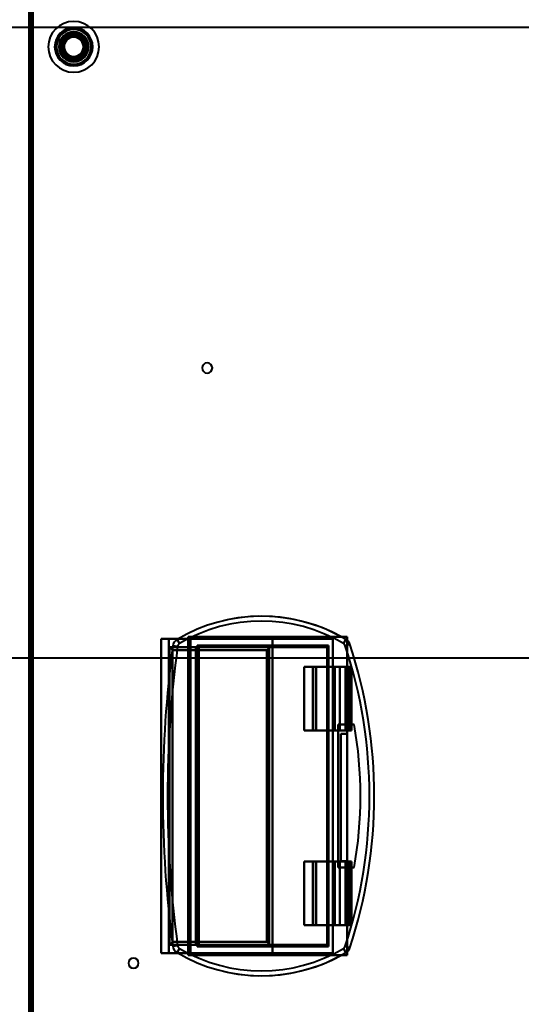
# Model space of a CAD drawing. Header units: millimetres. Extents: x -1087 to 1688, y -120 to 936.
# Tile 72 of 88: x 222 to 380, y 430 to 740. Entities that reach past the tile are written whole.
import ezdxf

# ---------------------------------------------------------------- set-up
doc = ezdxf.new("R2010")
doc.units = ezdxf.units.MM
doc.layers.add('G-IMPT', color=8, linetype='Continuous', lineweight=40)

# ---------------------------------------------------------------- blocks, each defined once
blk = doc.blocks.new('NEXA 400 CALQUES_dwg-748074-Arrière')
at = {"layer": 'G-IMPT'}
for p, q in [((225.5, 862.27), (225.5, 129.47)), ((573.39, 737.43), (-573.39, 737.43)), ((266.5, 545.27), (266.5, 446.47)), ((266.5, 545.27), (268.9, 545.27)), ((268.9, 545.27), (266.5, 545.27)), ((271.5, 545.08), (272.27, 543.79)), ((272.27, 543.79), (271.5, 545.08)), ((275.7, 545.27), (275.24, 545.27)), ((275.24, 545.27), (275.7, 545.27)), ((275.7, 446.47), (275.7, 545.27)), ((323.82, 543.79), (324.58, 545.08)), ((324.58, 545.08), (323.82, 543.79)), ((270.16, 543.05), (271.64, 542.85)), ((271.64, 542.85), (270.16, 543.05)), ((277.41, 542.67), (278.3, 542.67)), ((278.3, 542.67), (277.41, 542.67)), ((278.3, 449.07), (278.3, 542.67)), ((325.81, 543.55), (324.39, 543.08)), ((324.39, 543.08), (325.81, 543.55)), ((-573.39, 539.31), (573.39, 539.31)), ((314.08, 536.47), (314.08, 516.47)), ((315.28, 536.47), (314.08, 536.47)), ((314.08, 536.47), (315.28, 536.47)), ((322.71, 536.47), (320.78, 536.47)), ((320.78, 536.47), (322.71, 536.47)), ((321.06, 536.47), (324.44, 536.47)), ((324.44, 536.47), (321.06, 536.47)), ((325.98, 536.47), (326.3, 536.47)), ((326.3, 536.47), (325.98, 536.47)), ((326.3, 516.47), (326.3, 536.47)), ((314.08, 516.47), (315.28, 516.47)), ((315.28, 516.47), (314.08, 516.47)), ((320.78, 516.47), (322.71, 516.47)), ((322.71, 516.47), (320.78, 516.47)), ((324.44, 516.47), (321.06, 516.47)), ((321.06, 516.47), (324.44, 516.47)), ((326.3, 516.47), (325.98, 516.47)), ((325.98, 516.47), (326.3, 516.47)), ((314.08, 475.27), (314.08, 455.27)), ((315.28, 475.27), (314.08, 475.27)), ((314.08, 475.27), (315.28, 475.27)), ((322.71, 475.27), (320.78, 475.27)), ((320.78, 475.27), (322.71, 475.27)), ((321.06, 475.27), (324.44, 475.27)), ((324.44, 475.27), (321.06, 475.27)), ((325.98, 475.27), (326.3, 475.27)), ((326.3, 475.27), (325.98, 475.27)), ((326.3, 455.27), (326.3, 475.27)), ((314.08, 455.27), (315.28, 455.27)), ((315.28, 455.27), (314.08, 455.27)), ((320.78, 455.27), (322.71, 455.27)), ((322.71, 455.27), (320.78, 455.27)), ((324.44, 455.27), (321.06, 455.27)), ((321.06, 455.27), (324.44, 455.27)), ((326.3, 455.27), (325.98, 455.27)), ((325.98, 455.27), (326.3, 455.27)), ((270.16, 448.7), (271.64, 448.9)), ((271.64, 448.9), (270.16, 448.7)), ((278.3, 449.07), (277.41, 449.07)), ((277.41, 449.07), (278.3, 449.07)), ((268.9, 446.47), (266.5, 446.47)), ((266.5, 446.47), (268.9, 446.47)), ((271.5, 446.67), (272.27, 447.95)), ((272.27, 447.95), (271.5, 446.67)), ((275.24, 446.47), (275.7, 446.47)), ((275.7, 446.47), (275.24, 446.47)), ((324.58, 446.67), (323.82, 447.95)), ((323.82, 447.95), (324.58, 446.67)), ((325.81, 448.19), (324.39, 448.66)), ((324.39, 448.66), (325.81, 448.19))]:
    blk.add_line(p, q, dxfattribs=at)
at = {"layer": 'G-IMPT', "flags": 128}
for points in [[(225, 862.77), (225, 679.32), (225, 495.87), (225, 312.42), (225, 128.97)], [(225, 862.77), (225, 679.32), (225, 495.87), (225, 312.42), (225, 128.97)], [(225, 128.97), (225, 312.42), (225, 495.87), (225, 679.32), (225, 862.77)], [(225, 128.97), (225, 312.42), (225, 495.87), (225, 679.32), (225, 862.77)], [(225.5, 128.97), (225.5, 312.42), (225.5, 495.87), (225.5, 679.32), (225.5, 862.77)], [(225.5, 129.47), (225.5, 312.67), (225.5, 495.87), (225.5, 679.07), (225.5, 862.27)], [(225.5, 862.27), (225.5, 679.07), (225.5, 495.87), (225.5, 312.67), (225.5, 129.47)], [(225.5, 129.47), (225.5, 312.67), (225.5, 495.87), (225.5, 679.07), (225.5, 862.27)], [(225.5, 129.47), (225.5, 312.67), (225.5, 495.87), (225.5, 679.07), (225.5, 862.27)], [(225.5, 862.27), (225.5, 679.07), (225.5, 495.87), (225.5, 312.67), (225.5, 129.47)], [(225.5, 862.27), (225.5, 679.07), (225.5, 495.87), (225.5, 312.67), (225.5, 129.47)], [(225.6, 862.77), (225.6, 679.32), (225.6, 495.87), (225.6, 312.42), (225.6, 128.97)], [(225.6, 862.77), (225.6, 679.32), (225.6, 495.87), (225.6, 312.42), (225.6, 128.97)], [(225.6, 128.97), (225.6, 312.42), (225.6, 495.87), (225.6, 679.32), (225.6, 862.77)], [(226, 862.27), (226, 679.07), (226, 495.87), (226, 312.67), (226, 129.47)], [(226, 129.47), (226, 312.67), (226, 495.87), (226, 679.07), (226, 862.27)], [(226, 862.27), (226, 679.07), (226, 495.87), (226, 312.67), (226, 129.47)], [(226.1, 129.47), (226.1, 312.67), (226.1, 495.87), (226.1, 679.07), (226.1, 862.27)], [(226.1, 129.47), (226.1, 312.67), (226.1, 495.87), (226.1, 679.07), (226.1, 862.27)], [(226.1, 862.27), (226.1, 679.07), (226.1, 495.87), (226.1, 312.67), (226.1, 129.47)], [(266.5, 446.47), (266.5, 471.17), (266.5, 495.87), (266.5, 520.57), (266.5, 545.27)], [(266.5, 545.27), (268.68, 545.27), (270.87, 545.27), (273.05, 545.27), (275.24, 545.27)], [(266.5, 446.47), (266.5, 471.17), (266.5, 495.87), (266.5, 520.57), (266.5, 545.27)], [(266.5, 545.27), (266.5, 520.57), (266.5, 495.87), (266.5, 471.17), (266.5, 446.47)], [(266.5, 545.27), (266.5, 520.57), (266.5, 495.87), (266.5, 471.17), (266.5, 446.47)], [(275.24, 545.27), (273.05, 545.27), (270.87, 545.27), (268.68, 545.27), (266.5, 545.27)], [(268.9, 446.47), (268.9, 471.17), (268.9, 495.87), (268.9, 520.57), (268.9, 545.27)], [(301.5, 545.27), (293.35, 545.27), (285.2, 545.27), (277.05, 545.27), (268.9, 545.27)], [(268.9, 545.27), (268.9, 520.57), (268.9, 495.87), (268.9, 471.17), (268.9, 446.47)], [(268.9, 545.27), (277.05, 545.27), (285.2, 545.27), (293.35, 545.27), (301.5, 545.27)], [(323.2, 545.87), (311.15, 545.87), (299.1, 545.87), (287.05, 545.87), (275, 545.87)], [(275, 545.87), (275, 520.87), (275, 495.87), (275, 470.87), (275, 445.87)], [(275, 445.87), (275, 470.87), (275, 495.87), (275, 520.87), (275, 545.87)], [(275, 545.87), (275, 520.87), (275, 495.87), (275, 470.87), (275, 445.87)], [(275, 545.87), (287.05, 545.87), (299.1, 545.87), (311.15, 545.87), (323.2, 545.87)], [(325, 545.87), (312.5, 545.87), (300, 545.87), (287.5, 545.87), (275, 545.87)], [(275, 445.87), (275, 470.87), (275, 495.87), (275, 520.87), (275, 545.87)], [(275, 545.87), (287.5, 545.87), (300, 545.87), (312.5, 545.87), (325, 545.87)], [(275.24, 446.47), (275.24, 471.17), (275.24, 495.87), (275.24, 520.57), (275.24, 545.27)], [(275.24, 545.27), (275.24, 520.57), (275.24, 495.87), (275.24, 471.17), (275.24, 446.47)], [(275.7, 545.27), (275.7, 520.57), (275.7, 495.87), (275.7, 471.17), (275.7, 446.47)], [(320.5, 545.27), (309.3, 545.27), (298.1, 545.27), (286.9, 545.27), (275.7, 545.27)], [(275.7, 446.47), (275.7, 471.17), (275.7, 495.87), (275.7, 520.57), (275.7, 545.27)], [(275.7, 545.27), (275.7, 520.57), (275.7, 495.87), (275.7, 471.17), (275.7, 446.47)], [(275.7, 446.47), (275.7, 471.17), (275.7, 495.87), (275.7, 520.57), (275.7, 545.27)], [(275.7, 545.27), (286.9, 545.27), (298.1, 545.27), (309.3, 545.27), (320.5, 545.27)], [(301.5, 446.47), (301.5, 471.17), (301.5, 495.87), (301.5, 520.57), (301.5, 545.27)], [(301.5, 545.27), (306.25, 545.27), (311, 545.27), (315.75, 545.27), (320.5, 545.27)], [(320.5, 545.27), (315.75, 545.27), (311, 545.27), (306.25, 545.27), (301.5, 545.27)], [(301.5, 545.27), (301.5, 520.57), (301.5, 495.87), (301.5, 471.17), (301.5, 446.47)], [(320.5, 446.47), (320.5, 471.17), (320.5, 495.87), (320.5, 520.57), (320.5, 545.27)], [(320.5, 545.27), (320.5, 520.57), (320.5, 495.87), (320.5, 471.17), (320.5, 446.47)], [(323.2, 545.87), (323.65, 545.87), (324.1, 545.87), (324.55, 545.87), (325, 545.87)], [(325, 545.87), (324.55, 545.87), (324.1, 545.87), (323.65, 545.87), (323.2, 545.87)], [(325, 515.4), (325, 523.02), (325, 530.64), (325, 538.25), (325, 545.87)], [(325, 545.87), (325, 545.6), (325, 545.32), (325, 545.05), (325, 544.78)], [(325, 545.87), (325, 538.25), (325, 530.64), (325, 523.02), (325, 515.4)], [(325, 544.78), (325, 545.05), (325, 545.32), (325, 545.6), (325, 545.87)], [(325, 515.4), (325, 522.74), (325, 530.09), (325, 537.43), (325, 544.78)], [(325, 544.78), (325, 537.43), (325, 530.09), (325, 522.74), (325, 515.4)], [(269.1, 449.07), (269.1, 472.47), (269.1, 495.87), (269.1, 519.27), (269.1, 542.67)], [(269.1, 542.67), (277.05, 542.67), (285.01, 542.67), (292.96, 542.67), (300.92, 542.67)], [(269.1, 542.67), (269.1, 519.27), (269.1, 495.87), (269.1, 472.47), (269.1, 449.07)], [(269.1, 449.07), (269.1, 472.47), (269.1, 495.87), (269.1, 519.27), (269.1, 542.67)], [(277.41, 542.67), (275.33, 542.67), (273.26, 542.67), (271.18, 542.67), (269.1, 542.67)], [(269.1, 542.67), (269.1, 519.27), (269.1, 495.87), (269.1, 472.47), (269.1, 449.07)], [(300.92, 542.67), (292.96, 542.67), (285.01, 542.67), (277.05, 542.67), (269.1, 542.67)], [(269.1, 542.67), (271.18, 542.67), (273.26, 542.67), (275.33, 542.67), (277.41, 542.67)], [(270.1, 541.67), (270.1, 518.77), (270.1, 495.87), (270.1, 472.97), (270.1, 450.07)], [(270.1, 541.67), (277.49, 541.67), (284.89, 541.67), (292.28, 541.67), (299.68, 541.67)], [(270.1, 450.07), (270.1, 472.97), (270.1, 495.87), (270.1, 518.77), (270.1, 541.67)], [(299.68, 541.67), (292.28, 541.67), (284.89, 541.67), (277.49, 541.67), (270.1, 541.67)], [(277.41, 449.07), (277.41, 472.47), (277.41, 495.87), (277.41, 519.27), (277.41, 542.67)], [(277.41, 542.67), (277.41, 519.27), (277.41, 495.87), (277.41, 472.47), (277.41, 449.07)], [(277.8, 543.17), (288.12, 543.17), (298.43, 543.17), (308.75, 543.17), (319.07, 543.17)], [(277.8, 448.57), (277.8, 472.22), (277.8, 495.87), (277.8, 519.52), (277.8, 543.17)], [(277.8, 543.17), (277.8, 519.52), (277.8, 495.87), (277.8, 472.22), (277.8, 448.57)], [(319.07, 543.17), (308.75, 543.17), (298.43, 543.17), (288.12, 543.17), (277.8, 543.17)], [(278.3, 449.07), (278.3, 472.47), (278.3, 495.87), (278.3, 519.27), (278.3, 542.67)], [(278.3, 542.67), (288.34, 542.67), (298.37, 542.67), (308.41, 542.67), (318.45, 542.67)], [(278.3, 449.07), (278.3, 472.47), (278.3, 495.87), (278.3, 519.27), (278.3, 542.67)], [(278.3, 542.67), (278.3, 519.27), (278.3, 495.87), (278.3, 472.47), (278.3, 449.07)], [(318.45, 542.67), (308.41, 542.67), (298.37, 542.67), (288.34, 542.67), (278.3, 542.67)], [(278.3, 542.67), (278.3, 519.27), (278.3, 495.87), (278.3, 472.47), (278.3, 449.07)], [(299.68, 541.67), (299.68, 518.77), (299.68, 495.87), (299.68, 472.97), (299.68, 450.07)], [(299.68, 450.07), (299.68, 472.97), (299.68, 495.87), (299.68, 518.77), (299.68, 541.67)], [(300.48, 542.48), (300.48, 519.18), (300.48, 495.87), (300.48, 472.57), (300.48, 449.27)], [(300.48, 449.27), (300.48, 472.57), (300.48, 495.87), (300.48, 519.18), (300.48, 542.48)], [(318.45, 542.67), (314.07, 542.67), (309.68, 542.67), (305.3, 542.67), (300.92, 542.67)], [(300.92, 542.67), (305.3, 542.67), (309.68, 542.67), (314.07, 542.67), (318.45, 542.67)], [(318.67, 542.77), (318.67, 519.32), (318.67, 495.87), (318.67, 472.42), (318.67, 448.98)], [(318.67, 448.98), (318.67, 472.42), (318.67, 495.87), (318.67, 519.32), (318.67, 542.77)], [(319.07, 543.17), (319.07, 519.52), (319.07, 495.87), (319.07, 472.22), (319.07, 448.57)], [(319.07, 448.57), (319.07, 472.22), (319.07, 495.87), (319.07, 519.52), (319.07, 543.17)], [(311.45, 536.47), (313.86, 536.47), (316.26, 536.47), (318.66, 536.47), (321.06, 536.47)], [(314.31, 536.47), (313.6, 536.47), (312.88, 536.47), (312.17, 536.47), (311.45, 536.47)], [(321.06, 536.47), (318.66, 536.47), (316.26, 536.47), (313.86, 536.47), (311.45, 536.47)], [(311.45, 536.47), (311.45, 531.47), (311.45, 526.47), (311.45, 521.47), (311.45, 516.47)], [(311.45, 516.47), (311.45, 521.47), (311.45, 526.47), (311.45, 531.47), (311.45, 536.47)], [(311.45, 536.47), (312.17, 536.47), (312.88, 536.47), (313.6, 536.47), (314.31, 536.47)], [(314.31, 516.47), (314.31, 521.47), (314.31, 526.47), (314.31, 531.47), (314.31, 536.47)], [(314.31, 536.47), (314.31, 531.47), (314.31, 526.47), (314.31, 521.47), (314.31, 516.47)], [(315.28, 516.47), (315.28, 521.47), (315.28, 526.47), (315.28, 531.47), (315.28, 536.47)], [(315.28, 536.47), (316.65, 536.47), (318.03, 536.47), (319.4, 536.47), (320.78, 536.47)], [(315.28, 536.47), (315.28, 531.47), (315.28, 526.47), (315.28, 521.47), (315.28, 516.47)], [(320.78, 536.47), (319.4, 536.47), (318.03, 536.47), (316.65, 536.47), (315.28, 536.47)], [(320.78, 516.47), (320.78, 521.47), (320.78, 526.47), (320.78, 531.47), (320.78, 536.47)], [(320.78, 536.47), (320.78, 531.47), (320.78, 526.47), (320.78, 521.47), (320.78, 516.47)], [(321.06, 536.47), (321.06, 531.47), (321.06, 526.47), (321.06, 521.47), (321.06, 516.47)], [(321.06, 516.47), (321.06, 521.47), (321.06, 526.47), (321.06, 531.47), (321.06, 536.47)], [(322.71, 516.47), (322.71, 521.47), (322.71, 526.47), (322.71, 531.47), (322.71, 536.47)], [(322.71, 536.47), (323.46, 536.47), (324.22, 536.47), (324.97, 536.47), (325.72, 536.47)], [(322.71, 536.47), (322.71, 531.47), (322.71, 526.47), (322.71, 521.47), (322.71, 516.47)], [(325.72, 536.47), (324.97, 536.47), (324.22, 536.47), (323.46, 536.47), (322.71, 536.47)], [(324.44, 516.47), (324.44, 521.47), (324.44, 526.47), (324.44, 531.47), (324.44, 536.47)], [(326.26, 536.47), (325.81, 536.47), (325.35, 536.47), (324.89, 536.47), (324.44, 536.47)], [(324.44, 536.47), (324.44, 531.47), (324.44, 526.47), (324.44, 521.47), (324.44, 516.47)], [(324.44, 536.47), (324.89, 536.47), (325.35, 536.47), (325.81, 536.47), (326.26, 536.47)], [(325.72, 516.47), (325.72, 521.47), (325.72, 526.47), (325.72, 531.47), (325.72, 536.47)], [(325.72, 536.47), (325.79, 536.47), (325.85, 536.47), (325.92, 536.47), (325.98, 536.47)], [(325.72, 536.47), (325.72, 531.47), (325.72, 526.47), (325.72, 521.47), (325.72, 516.47)], [(325.98, 536.47), (325.92, 536.47), (325.85, 536.47), (325.79, 536.47), (325.72, 536.47)], [(325.98, 516.47), (325.98, 521.47), (325.98, 526.47), (325.98, 531.47), (325.98, 536.47)], [(325.98, 536.47), (325.98, 531.47), (325.98, 526.47), (325.98, 521.47), (325.98, 516.47)], [(326.26, 516.47), (326.26, 521.47), (326.26, 526.47), (326.26, 531.47), (326.26, 536.47)], [(326.3, 536.47), (326.29, 536.47), (326.28, 536.47), (326.27, 536.47), (326.26, 536.47)], [(326.26, 536.47), (326.26, 531.47), (326.26, 526.47), (326.26, 521.47), (326.26, 516.47)], [(326.26, 536.47), (326.27, 536.47), (326.28, 536.47), (326.29, 536.47), (326.3, 536.47)], [(326.3, 516.47), (326.3, 521.47), (326.3, 526.47), (326.3, 531.47), (326.3, 536.47)], [(326.3, 536.47), (326.3, 531.47), (326.3, 526.47), (326.3, 521.47), (326.3, 516.47)], [(322.17, 473.37), (322.17, 484.62), (322.17, 495.87), (322.17, 507.12), (322.17, 518.37)], [(322.17, 518.37), (323.42, 518.37), (324.67, 518.37), (325.92, 518.37), (327.17, 518.37)], [(327.17, 518.37), (325.92, 518.37), (324.67, 518.37), (323.42, 518.37), (322.17, 518.37)], [(322.17, 518.37), (323.42, 518.37), (324.67, 518.37), (325.92, 518.37), (327.17, 518.37)], [(322.17, 518.37), (322.17, 507.12), (322.17, 495.87), (322.17, 484.62), (322.17, 473.37)], [(322.17, 473.37), (322.17, 484.62), (322.17, 495.87), (322.17, 507.12), (322.17, 518.37)], [(322.17, 518.37), (322.17, 507.12), (322.17, 495.87), (322.17, 484.62), (322.17, 473.37)], [(327.17, 518.37), (325.92, 518.37), (324.67, 518.37), (323.42, 518.37), (322.17, 518.37)], [(311.45, 516.47), (313.86, 516.47), (316.26, 516.47), (318.66, 516.47), (321.06, 516.47)], [(321.06, 516.47), (318.66, 516.47), (316.26, 516.47), (313.86, 516.47), (311.45, 516.47)], [(311.45, 516.47), (312.17, 516.47), (312.88, 516.47), (313.6, 516.47), (314.31, 516.47)], [(314.31, 516.47), (313.6, 516.47), (312.88, 516.47), (312.17, 516.47), (311.45, 516.47)], [(320.78, 516.47), (319.4, 516.47), (318.03, 516.47), (316.65, 516.47), (315.28, 516.47)], [(315.28, 516.47), (316.65, 516.47), (318.03, 516.47), (319.4, 516.47), (320.78, 516.47)], [(325.72, 516.47), (324.97, 516.47), (324.22, 516.47), (323.46, 516.47), (322.71, 516.47)], [(322.71, 516.47), (323.46, 516.47), (324.22, 516.47), (324.97, 516.47), (325.72, 516.47)], [(323, 475.4), (323, 485.4), (323, 495.4), (323, 505.4), (323, 515.4)], [(323, 515.4), (323, 505.4), (323, 495.4), (323, 485.4), (323, 475.4)], [(325, 515.4), (324.5, 515.4), (324, 515.4), (323.5, 515.4), (323, 515.4)], [(323, 515.4), (323, 505.4), (323, 495.4), (323, 485.4), (323, 475.4)], [(323, 515.4), (323.5, 515.4), (324, 515.4), (324.5, 515.4), (325, 515.4)], [(325, 515.4), (324.5, 515.4), (324, 515.4), (323.5, 515.4), (323, 515.4)], [(323, 475.4), (323, 485.4), (323, 495.4), (323, 505.4), (323, 515.4)], [(323, 515.4), (323.5, 515.4), (324, 515.4), (324.5, 515.4), (325, 515.4)], [(324.44, 516.47), (324.89, 516.47), (325.35, 516.47), (325.81, 516.47), (326.26, 516.47)], [(326.26, 516.47), (325.81, 516.47), (325.35, 516.47), (324.89, 516.47), (324.44, 516.47)], [(325, 475.4), (325, 485.4), (325, 495.4), (325, 505.4), (325, 515.4)], [(325, 475.4), (325, 485.4), (325, 495.4), (325, 505.4), (325, 515.4)], [(325, 515.4), (325, 505.4), (325, 495.4), (325, 485.4), (325, 475.4)], [(325, 515.4), (325, 505.4), (325, 495.4), (325, 485.4), (325, 475.4)], [(325.98, 516.47), (325.92, 516.47), (325.85, 516.47), (325.79, 516.47), (325.72, 516.47)], [(325.72, 516.47), (325.79, 516.47), (325.85, 516.47), (325.92, 516.47), (325.98, 516.47)], [(326.26, 516.47), (326.27, 516.47), (326.28, 516.47), (326.29, 516.47), (326.3, 516.47)], [(326.3, 516.47), (326.29, 516.47), (326.28, 516.47), (326.27, 516.47), (326.26, 516.47)], [(314.31, 475.27), (313.6, 475.27), (312.88, 475.27), (312.17, 475.27), (311.45, 475.27)], [(311.45, 475.27), (313.86, 475.27), (316.26, 475.27), (318.66, 475.27), (321.06, 475.27)], [(321.06, 475.27), (318.66, 475.27), (316.26, 475.27), (313.86, 475.27), (311.45, 475.27)], [(311.45, 475.27), (311.45, 470.27), (311.45, 465.27), (311.45, 460.27), (311.45, 455.27)], [(311.45, 455.27), (311.45, 460.27), (311.45, 465.27), (311.45, 470.27), (311.45, 475.27)], [(311.45, 475.27), (312.17, 475.27), (312.88, 475.27), (313.6, 475.27), (314.31, 475.27)], [(314.31, 455.27), (314.31, 460.27), (314.31, 465.27), (314.31, 470.27), (314.31, 475.27)], [(314.31, 475.27), (314.31, 470.27), (314.31, 465.27), (314.31, 460.27), (314.31, 455.27)], [(315.28, 475.27), (316.65, 475.27), (318.03, 475.27), (319.4, 475.27), (320.78, 475.27)], [(315.28, 455.27), (315.28, 460.27), (315.28, 465.27), (315.28, 470.27), (315.28, 475.27)], [(315.28, 475.27), (315.28, 470.27), (315.28, 465.27), (315.28, 460.27), (315.28, 455.27)], [(320.78, 475.27), (319.4, 475.27), (318.03, 475.27), (316.65, 475.27), (315.28, 475.27)], [(320.78, 455.27), (320.78, 460.27), (320.78, 465.27), (320.78, 470.27), (320.78, 475.27)], [(320.78, 475.27), (320.78, 470.27), (320.78, 465.27), (320.78, 460.27), (320.78, 455.27)], [(321.06, 475.27), (321.06, 470.27), (321.06, 465.27), (321.06, 460.27), (321.06, 455.27)], [(321.06, 455.27), (321.06, 460.27), (321.06, 465.27), (321.06, 470.27), (321.06, 475.27)], [(322.71, 475.27), (323.46, 475.27), (324.22, 475.27), (324.97, 475.27), (325.72, 475.27)], [(322.71, 455.27), (322.71, 460.27), (322.71, 465.27), (322.71, 470.27), (322.71, 475.27)], [(322.71, 475.27), (322.71, 470.27), (322.71, 465.27), (322.71, 460.27), (322.71, 455.27)], [(325.72, 475.27), (324.97, 475.27), (324.22, 475.27), (323.46, 475.27), (322.71, 475.27)], [(323, 475.4), (323.5, 475.4), (324, 475.4), (324.5, 475.4), (325, 475.4)], [(325, 475.4), (324.5, 475.4), (324, 475.4), (323.5, 475.4), (323, 475.4)], [(323, 475.4), (323.5, 475.4), (324, 475.4), (324.5, 475.4), (325, 475.4)], [(325, 475.4), (324.5, 475.4), (324, 475.4), (323.5, 475.4), (323, 475.4)], [(324.44, 455.27), (324.44, 460.27), (324.44, 465.27), (324.44, 470.27), (324.44, 475.27)], [(326.26, 475.27), (325.81, 475.27), (325.35, 475.27), (324.89, 475.27), (324.44, 475.27)], [(324.44, 475.27), (324.44, 470.27), (324.44, 465.27), (324.44, 460.27), (324.44, 455.27)], [(324.44, 475.27), (324.89, 475.27), (325.35, 475.27), (325.81, 475.27), (326.26, 475.27)], [(325, 446.97), (325, 454.08), (325, 461.18), (325, 468.29), (325, 475.4)], [(325, 445.87), (325, 453.25), (325, 460.64), (325, 468.02), (325, 475.4)], [(325, 475.4), (325, 468.29), (325, 461.18), (325, 454.08), (325, 446.97)], [(325, 475.4), (325, 468.02), (325, 460.64), (325, 453.25), (325, 445.87)], [(325.72, 475.27), (325.79, 475.27), (325.85, 475.27), (325.92, 475.27), (325.98, 475.27)], [(325.72, 455.27), (325.72, 460.27), (325.72, 465.27), (325.72, 470.27), (325.72, 475.27)], [(325.72, 475.27), (325.72, 470.27), (325.72, 465.27), (325.72, 460.27), (325.72, 455.27)], [(325.98, 475.27), (325.92, 475.27), (325.85, 475.27), (325.79, 475.27), (325.72, 475.27)], [(325.98, 455.27), (325.98, 460.27), (325.98, 465.27), (325.98, 470.27), (325.98, 475.27)], [(325.98, 475.27), (325.98, 470.27), (325.98, 465.27), (325.98, 460.27), (325.98, 455.27)], [(326.26, 455.27), (326.26, 460.27), (326.26, 465.27), (326.26, 470.27), (326.26, 475.27)], [(326.3, 475.27), (326.29, 475.27), (326.28, 475.27), (326.27, 475.27), (326.26, 475.27)], [(326.26, 475.27), (326.26, 470.27), (326.26, 465.27), (326.26, 460.27), (326.26, 455.27)], [(326.26, 475.27), (326.27, 475.27), (326.28, 475.27), (326.29, 475.27), (326.3, 475.27)], [(326.3, 455.27), (326.3, 460.27), (326.3, 465.27), (326.3, 470.27), (326.3, 475.27)], [(326.3, 475.27), (326.3, 470.27), (326.3, 465.27), (326.3, 460.27), (326.3, 455.27)], [(327.17, 473.37), (325.92, 473.37), (324.67, 473.37), (323.42, 473.37), (322.17, 473.37)], [(322.17, 473.37), (323.42, 473.37), (324.67, 473.37), (325.92, 473.37), (327.17, 473.37)], [(327.17, 473.37), (325.92, 473.37), (324.67, 473.37), (323.42, 473.37), (322.17, 473.37)], [(322.17, 473.37), (323.42, 473.37), (324.67, 473.37), (325.92, 473.37), (327.17, 473.37)], [(311.45, 455.27), (313.86, 455.27), (316.26, 455.27), (318.66, 455.27), (321.06, 455.27)], [(321.06, 455.27), (318.66, 455.27), (316.26, 455.27), (313.86, 455.27), (311.45, 455.27)], [(311.45, 455.27), (312.17, 455.27), (312.88, 455.27), (313.6, 455.27), (314.31, 455.27)], [(314.31, 455.27), (313.6, 455.27), (312.88, 455.27), (312.17, 455.27), (311.45, 455.27)], [(320.78, 455.27), (319.4, 455.27), (318.03, 455.27), (316.65, 455.27), (315.28, 455.27)], [(315.28, 455.27), (316.65, 455.27), (318.03, 455.27), (319.4, 455.27), (320.78, 455.27)], [(325.72, 455.27), (324.97, 455.27), (324.22, 455.27), (323.46, 455.27), (322.71, 455.27)], [(322.71, 455.27), (323.46, 455.27), (324.22, 455.27), (324.97, 455.27), (325.72, 455.27)], [(324.44, 455.27), (324.89, 455.27), (325.35, 455.27), (325.81, 455.27), (326.26, 455.27)], [(326.26, 455.27), (325.81, 455.27), (325.35, 455.27), (324.89, 455.27), (324.44, 455.27)], [(325.98, 455.27), (325.92, 455.27), (325.85, 455.27), (325.79, 455.27), (325.72, 455.27)], [(325.72, 455.27), (325.79, 455.27), (325.85, 455.27), (325.92, 455.27), (325.98, 455.27)], [(326.26, 455.27), (326.27, 455.27), (326.28, 455.27), (326.29, 455.27), (326.3, 455.27)], [(326.3, 455.27), (326.29, 455.27), (326.28, 455.27), (326.27, 455.27), (326.26, 455.27)], [(269.1, 449.07), (271.18, 449.07), (273.26, 449.07), (275.33, 449.07), (277.41, 449.07)], [(300.92, 449.07), (292.96, 449.07), (285.01, 449.07), (277.05, 449.07), (269.1, 449.07)], [(269.1, 449.07), (277.05, 449.07), (285.01, 449.07), (292.96, 449.07), (300.92, 449.07)], [(277.41, 449.07), (275.33, 449.07), (273.26, 449.07), (271.18, 449.07), (269.1, 449.07)], [(299.68, 450.07), (292.28, 450.07), (284.89, 450.07), (277.49, 450.07), (270.1, 450.07)], [(270.1, 450.07), (277.49, 450.07), (284.89, 450.07), (292.28, 450.07), (299.68, 450.07)], [(318.45, 449.07), (308.41, 449.07), (298.37, 449.07), (288.34, 449.07), (278.3, 449.07)], [(278.3, 449.07), (288.34, 449.07), (298.37, 449.07), (308.41, 449.07), (318.45, 449.07)], [(318.45, 449.07), (314.07, 449.07), (309.68, 449.07), (305.3, 449.07), (300.92, 449.07)], [(300.92, 449.07), (305.3, 449.07), (309.68, 449.07), (314.07, 449.07), (318.45, 449.07)], [(275.24, 446.47), (273.05, 446.47), (270.87, 446.47), (268.68, 446.47), (266.5, 446.47)], [(266.5, 446.47), (268.68, 446.47), (270.87, 446.47), (273.05, 446.47), (275.24, 446.47)], [(268.9, 446.47), (277.05, 446.47), (285.2, 446.47), (293.35, 446.47), (301.5, 446.47)], [(301.5, 446.47), (293.35, 446.47), (285.2, 446.47), (277.05, 446.47), (268.9, 446.47)], [(275, 445.87), (287.05, 445.87), (299.1, 445.87), (311.15, 445.87), (323.2, 445.87)], [(323.2, 445.87), (311.15, 445.87), (299.1, 445.87), (287.05, 445.87), (275, 445.87)], [(275, 445.87), (287.5, 445.87), (300, 445.87), (312.5, 445.87), (325, 445.87)], [(325, 445.87), (312.5, 445.87), (300, 445.87), (287.5, 445.87), (275, 445.87)], [(275.7, 446.47), (286.9, 446.47), (298.1, 446.47), (309.3, 446.47), (320.5, 446.47)], [(320.5, 446.47), (309.3, 446.47), (298.1, 446.47), (286.9, 446.47), (275.7, 446.47)], [(319.07, 448.57), (308.75, 448.57), (298.43, 448.57), (288.12, 448.57), (277.8, 448.57)], [(277.8, 448.57), (288.12, 448.57), (298.43, 448.57), (308.75, 448.57), (319.07, 448.57)], [(320.5, 446.47), (315.75, 446.47), (311, 446.47), (306.25, 446.47), (301.5, 446.47)], [(301.5, 446.47), (306.25, 446.47), (311, 446.47), (315.75, 446.47), (320.5, 446.47)], [(325, 445.87), (324.55, 445.87), (324.1, 445.87), (323.65, 445.87), (323.2, 445.87)], [(323.2, 445.87), (323.65, 445.87), (324.1, 445.87), (324.55, 445.87), (325, 445.87)], [(325, 446.97), (325, 446.69), (325, 446.42), (325, 446.15), (325, 445.87)], [(325, 445.87), (325, 446.15), (325, 446.42), (325, 446.69), (325, 446.97)]]:
    blk.add_lwpolyline(points, dxfattribs=at)
at = {"layer": 'G-IMPT'}
for centre, radius, start, end in [((239, 731.35), 8, 360, 180), ((239, 731.35), 8, 90, 270), ((239, 731.35), 8, 90, 270), ((239, 731.35), 8, 0, 180), ((239, 731.35), 8, 0, 180), ((239, 731.35), 8, 90, 270), ((239, 731.35), 8, 90, 270), ((239, 731.35), 8, 0, 180), ((239, 731.35), 6, 0, 180), ((239, 731.35), 6, 0, 180), ((239, 731.35), 6, 0, 180), ((239, 731.35), 6, 0, 180), ((239, 731.35), 6, 0, 180), ((239, 731.35), 6, 0, 180), ((239, 731.35), 6, 0, 180), ((239, 731.35), 5.98, 90, 270), ((239, 731.35), 5.98, 90, 270), ((239, 731.35), 5.97, 90, 270), ((239, 731.35), 5.47, 90, 270), ((239, 731.35), 5.47, 90, 270), ((239, 731.35), 8, 0, 90), ((239, 731.35), 8, 360, 90), ((239, 731.35), 8, 0, 90), ((239, 731.35), 8, 360, 90), ((239, 731.35), 5.98, 270, 90), ((239, 731.35), 5.97, 270, 90), ((239, 731.35), 5.97, 270, 90), ((239, 731.35), 5.48, 270, 90), ((239, 731.35), 5.48, 270, 90), ((239, 731.35), 4.7, 90, 270), ((239, 731.35), 4.7, 90, 270), ((239, 731.35), 4.5, 0, 180), ((239, 731.35), 4.5, 90, 270), ((239, 731.35), 4.5, 90, 270), ((239, 731.35), 4.5, 90, 270), ((239, 731.35), 4, 90, 270), ((239, 731.35), 4, 90, 270), ((239, 731.35), 4, 104.7172, 180), ((239, 731.35), 4, 104.7172, 284.7172), ((239, 731.35), 4, 104.7172, 180), ((239, 731.35), 4, 104.7172, 270), ((239, 731.35), 4, 104.7172, 284.7172), ((239, 731.35), 4, 104.7172, 284.7172), ((239, 731.35), 3.5, 104.7172, 284.7172), ((239, 731.35), 3.5, 104.7172, 284.7172), ((239, 731.35), 3.05, 90, 270), ((239, 731.35), 3.05, 14.7172, 194.7172), ((239, 731.35), 3.05, 90, 270), ((239, 731.35), 3.05, 14.7172, 194.7172), ((239, 731.35), 3.05, 104.7172, 284.7172), ((239, 731.35), 3.05, 104.7172, 270), ((239, 731.35), 3.05, 104.7172, 284.7172), ((239, 731.35), 3.05, 104.7172, 284.7172), ((239, 731.35), 4, 90, 104.7172), ((239, 731.35), 4, 284.7172, 104.7172), ((239, 731.35), 4, 284.7172, 104.7172), ((239, 731.35), 4, 284.7172, 104.7172), ((239, 731.35), 4, 284.7172, 104.7172), ((239, 731.35), 4, 284.7172, 104.7172), ((239, 731.35), 3.5, 284.7172, 104.7172), ((239, 731.35), 3.5, 284.7172, 104.7172), ((239, 731.35), 3.05, 284.7172, 104.7172), ((239, 731.35), 3.05, 90, 104.7172), ((239, 731.35), 3.05, 14.7172, 104.7172), ((239, 731.35), 3.05, 14.7172, 104.7172), ((239, 731.35), 4.7, 270, 90), ((239, 731.35), 4.7, 270, 90), ((239, 731.35), 4.5, 270, 90), ((239, 731.35), 4.5, 360, 90), ((239, 731.35), 4.5, 270, 90), ((239, 731.35), 4, 284.7172, 90), ((239, 731.35), 4, 270, 90), ((239, 731.35), 4, 270, 90), ((239, 731.35), 3.05, 270, 90), ((239, 731.35), 3.05, 284.7172, 90), ((239, 731.35), 3.05, 270, 90), ((239, 731.35), 8, 180, 0), ((239, 731.35), 8, 180, 0), ((239, 731.35), 8, 180, 0), ((239, 731.35), 8, 180, 0), ((239, 731.35), 6, 180, 0), ((239, 731.35), 6, 180, 360), ((239, 731.35), 6, 180, 0), ((239, 731.35), 6, 180, 0), ((239, 731.35), 6, 180, 0), ((239, 731.35), 6, 180, 0), ((239, 731.35), 6, 180, 0), ((239, 731.35), 4.5, 180, 0), ((239, 731.35), 4, 180, 284.7172), ((239, 731.35), 4, 180, 284.7172), ((239, 731.35), 3.05, 194.7172, 14.7172), ((239, 731.35), 3.05, 194.7172, 14.7172), ((239, 731.35), 4.5, 270, 360), ((239, 731.35), 8, 270, 0), ((239, 731.35), 8, 270, 360), ((239, 731.35), 8, 270, 0), ((239, 731.35), 8, 270, 360), ((239, 731.35), 3.05, 284.7172, 14.7172), ((239, 731.35), 3.05, 284.7172, 14.7172), ((239, 731.35), 3.05, 270, 284.7172), ((239, 731.35), 4, 270, 284.7172), ((281, 630.4), 1.6, 90, 270), ((281, 630.4), 1.6, 90, 270), ((281, 630.4), 1.6, 90, 180), ((281, 630.4), 1.6, 0, 180), ((281, 630.4), 1.6, 270, 90), ((281, 630.4), 1.6, 270, 90), ((281, 630.4), 1.6, 270, 90), ((281, 630.4), 1.6, 180, 270), ((281, 630.4), 1.6, 180, 0), ((298.04, 500.43), 51.94, 59.2713, 120.7287), ((298.04, 500.43), 51.94, 59.2713, 120.7287), ((298.04, 500.43), 51.94, 61.0291, 120.7287), ((298.04, 500.43), 51.94, 61.0291, 120.7287), ((298.04, 500.43), 50.44, 59.2713, 120.7287), ((298.04, 500.43), 50.44, 59.2713, 120.7287), ((272.93, 542.67), 2.8, 120.7287, 172.3105), ((272.93, 542.67), 2.8, 120.7287, 172.3105), ((272.93, 542.67), 2.8, 120.7287, 172.3105), ((272.93, 542.67), 2.8, 120.7287, 172.3105), ((298.04, 500.43), 51.94, 59.2713, 61.0291), ((298.04, 500.43), 51.94, 59.2713, 61.0291), ((323.15, 542.67), 2.8, 18.3207, 59.2713), ((323.15, 542.67), 2.8, 48.7352, 59.2713), ((323.15, 542.67), 2.8, 18.3207, 59.2713), ((323.15, 542.67), 2.8, 48.7352, 59.2713), ((323.15, 542.67), 2.8, 18.3207, 48.7352), ((323.15, 542.67), 2.8, 18.3207, 48.7352), ((619.55, 495.87), 352.56, 172.3105, 187.6895), ((619.55, 495.87), 352.56, 172.3105, 187.6895), ((619.55, 495.87), 352.56, 172.3105, 187.6895), ((619.55, 495.87), 352.56, 172.3105, 187.6895), ((619.55, 495.87), 351.06, 172.3105, 187.6895), ((619.55, 495.87), 351.06, 172.3105, 187.6895), ((272.93, 542.67), 1.3, 120.7287, 172.3105), ((272.93, 542.67), 1.3, 120.7287, 172.3105), ((323.15, 542.67), 1.3, 18.3207, 59.2713), ((323.15, 542.67), 1.3, 18.3207, 59.2713), ((181.81, 495.87), 150.19, 341.6793, 18.3207), ((181.81, 495.87), 150.19, 341.6793, 18.3207), ((181.81, 495.87), 151.69, 341.6793, 18.3207), ((181.81, 495.87), 151.69, 341.6793, 18.3207), ((181.81, 495.87), 151.69, 341.6793, 18.3207), ((181.81, 495.87), 151.69, 341.6793, 18.3207), ((202.22, 495.87), 126.96, 349.7923, 10.2077), ((202.22, 495.87), 126.96, 349.7923, 10.2077), ((202.22, 495.87), 126.96, 349.7923, 10.2077), ((202.22, 495.87), 126.96, 349.7923, 10.2077), ((272.93, 449.07), 1.3, 187.6895, 239.2713), ((272.93, 449.07), 1.3, 187.6895, 239.2713), ((272.93, 449.07), 2.8, 187.6895, 239.2713), ((272.93, 449.07), 2.8, 187.6895, 239.2713), ((272.93, 449.07), 2.8, 187.6895, 239.2713), ((272.93, 449.07), 2.8, 187.6895, 239.2713), ((298.04, 491.32), 51.94, 239.2713, 300.7287), ((298.04, 491.32), 51.94, 239.2713, 300.7287), ((298.04, 491.32), 51.94, 239.2713, 298.9709), ((298.04, 491.32), 51.94, 239.2713, 298.9709), ((298.04, 491.32), 50.44, 239.2713, 300.7287), ((298.04, 491.32), 50.44, 239.2713, 300.7287), ((298.04, 491.32), 51.94, 298.9709, 300.7287), ((298.04, 491.32), 51.94, 298.9709, 300.7287), ((323.15, 449.07), 1.3, 300.7287, 341.6793), ((323.15, 449.07), 1.3, 300.7287, 341.6793), ((323.15, 449.07), 2.8, 300.7287, 341.6793), ((323.15, 449.07), 2.8, 300.7287, 341.6793), ((323.15, 449.07), 2.8, 300.7287, 311.2648), ((323.15, 449.07), 2.8, 300.7287, 311.2648), ((323.15, 449.07), 2.8, 311.2648, 341.6793), ((323.15, 449.07), 2.8, 311.2648, 341.6793), ((257.8, 443.35), 1.6, 90, 270), ((257.8, 443.35), 1.6, 90, 270), ((257.8, 443.35), 1.6, 90, 180), ((257.8, 443.35), 1.6, 0, 180), ((257.8, 443.35), 1.6, 180, 270), ((257.8, 443.35), 1.6, 180, 0), ((257.8, 443.35), 1.6, 270, 90), ((257.8, 443.35), 1.6, 270, 90), ((257.8, 443.35), 1.6, 270, 90)]:
    blk.add_arc(centre, radius, start, end, dxfattribs=at)
for points in [[(269.1, 542.67), (269.1, 542.67), (269.11, 542.65), (269.17, 542.6), (269.26, 542.5), (269.39, 542.37), (269.54, 542.22), (269.71, 542.05), (269.9, 541.87), (270.03, 541.74), (270.1, 541.67)], [(270.1, 541.67), (270.03, 541.74), (269.9, 541.87), (269.72, 542.06), (269.55, 542.23), (269.4, 542.38), (269.27, 542.51), (269.18, 542.6), (269.12, 542.66), (269.1, 542.67), (269.1, 542.67)], [(300.48, 542.48), (300.43, 542.43), (300.33, 542.33), (300.13, 542.13), (299.91, 541.91), (299.76, 541.75), (299.68, 541.67)], [(300.92, 542.67), (300.88, 542.67), (300.8, 542.66), (300.69, 542.63), (300.58, 542.57), (300.51, 542.51), (300.48, 542.48)], [(300.48, 542.48), (300.54, 542.54), (300.68, 542.64), (300.84, 542.67), (300.92, 542.67)], [(318.45, 542.67), (318.49, 542.67), (318.57, 542.69), (318.64, 542.74), (318.67, 542.77)], [(318.67, 542.77), (318.63, 542.74), (318.57, 542.69), (318.49, 542.67), (318.45, 542.67)], [(270.1, 450.07), (270.03, 450), (269.9, 449.87), (269.71, 449.69), (269.54, 449.52), (269.39, 449.37), (269.26, 449.25), (269.17, 449.15), (269.11, 449.09), (269.1, 449.07), (269.1, 449.07)], [(269.1, 449.07), (269.1, 449.07), (269.12, 449.09), (269.18, 449.14), (269.27, 449.24), (269.4, 449.36), (269.55, 449.51), (269.72, 449.69), (269.9, 449.88), (270.03, 450.01), (270.1, 450.07)], [(300.48, 449.27), (300.44, 449.31), (300.33, 449.42), (300.13, 449.62), (299.91, 449.84), (299.75, 449.99), (299.68, 450.07)], [(300.48, 449.27), (300.51, 449.23), (300.58, 449.18), (300.69, 449.12), (300.8, 449.08), (300.88, 449.07), (300.92, 449.07)], [(300.92, 449.07), (300.84, 449.07), (300.68, 449.11), (300.54, 449.2), (300.48, 449.27)], [(318.67, 448.98), (318.64, 449.01), (318.57, 449.06), (318.49, 449.07), (318.45, 449.07)], [(318.45, 449.07), (318.49, 449.07), (318.57, 449.06), (318.63, 449.01), (318.67, 448.98)]]:
    blk.add_open_spline(points, degree=3, dxfattribs=at)
for points, knots in [([(278.3, 542.67), (278.3, 542.67), (278.27, 542.7), (278.18, 542.78), (278.04, 542.93), (277.9, 543.07), (277.8, 543.17)], [0, 0, 0, 0, 0.25, 0.4375, 0.625, 1, 1, 1, 1]), ([(277.8, 543.17), (277.86, 543.1), (277.98, 543), (278.12, 542.86), (278.25, 542.72), (278.3, 542.68), (278.3, 542.67)], [0, 0, 0, 0, 0.25, 0.4375, 0.625, 1, 1, 1, 1]), ([(299.68, 541.67), (299.75, 541.75), (299.87, 541.87), (300.06, 542.05), (300.27, 542.27), (300.41, 542.41), (300.48, 542.48)], [0, 0, 0, 0, 0.25, 0.375, 0.625, 1, 1, 1, 1]), ([(319.07, 543.17), (319.03, 543.13), (318.95, 543.06), (318.8, 542.91), (318.71, 542.82), (318.67, 542.77)], [0, 0, 0, 0, 0.25, 0.5, 1, 1, 1, 1]), ([(318.67, 542.77), (318.7, 542.8), (318.79, 542.89), (318.93, 543.04), (319.03, 543.13), (319.07, 543.17)], [0, 0, 0, 0, 0.375, 0.75, 1, 1, 1, 1]), ([(277.8, 448.57), (277.87, 448.64), (277.97, 448.75), (278.11, 448.89), (278.25, 449.03), (278.29, 449.07), (278.3, 449.07)], [0, 0, 0, 0, 0.25, 0.4375, 0.625, 1, 1, 1, 1]), ([(278.3, 449.07), (278.3, 449.07), (278.28, 449.05), (278.19, 448.96), (278.04, 448.81), (277.9, 448.67), (277.8, 448.57)], [0, 0, 0, 0, 0.25, 0.4375, 0.625, 1, 1, 1, 1]), ([(299.68, 450.07), (299.76, 449.99), (299.87, 449.88), (300.06, 449.69), (300.27, 449.48), (300.41, 449.34), (300.48, 449.27)], [0, 0, 0, 0, 0.25, 0.375, 0.625, 1, 1, 1, 1]), ([(319.07, 448.57), (319.03, 448.61), (318.95, 448.69), (318.8, 448.84), (318.71, 448.93), (318.67, 448.98)], [0, 0, 0, 0, 0.25, 0.5, 1, 1, 1, 1]), ([(318.67, 448.98), (318.7, 448.94), (318.79, 448.85), (318.93, 448.71), (319.03, 448.61), (319.07, 448.57)], [0, 0, 0, 0, 0.375, 0.75, 1, 1, 1, 1])]:
    blk.add_open_spline(points, degree=3, knots=knots, dxfattribs=at)

msp = doc.modelspace()

# ---------------------------------------------------------------- block references
at = {"layer": 'G-IMPT'}
msp.add_blockref('NEXA 400 CALQUES_dwg-748074-Arrière', (0, 0), dxfattribs=at)

doc.saveas('drawing.dxf')
